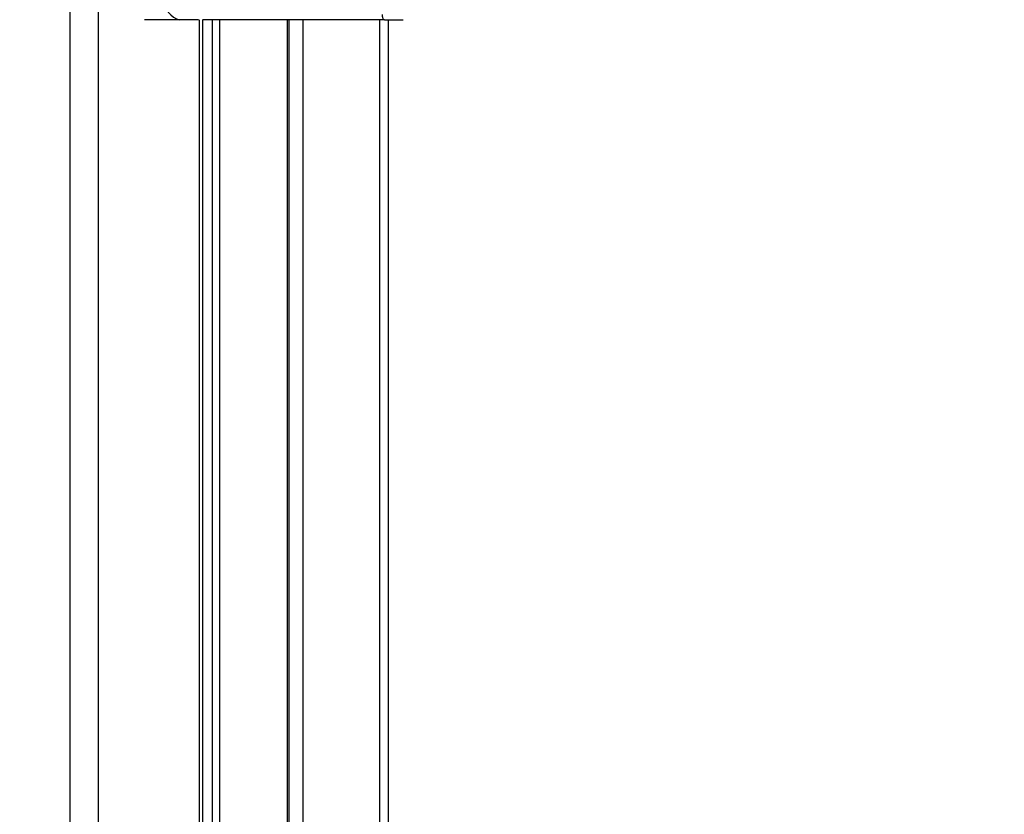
# Paper-space layout '3M DUO In Ground Anchor' of a CAD drawing. Header units: millimetres. Extents: x 10 to 10335, y 20 to 7920.
# Tile 37 of 116: x 3616 to 3811, y 2929 to 3086. Entities that reach past the tile are written whole.
import ezdxf

# ---------------------------------------------------------------- set-up
doc = ezdxf.new("R2010")
doc.units = ezdxf.units.MM
doc.layers.add('COMPONENT_GEOMETRY', color=7, linetype='Continuous')
doc.styles.add('SLDTEXTSTYLE0', font='TXT', dxfattribs={"width": 0.75})
doc.dimstyles.new('SLDDIMSTYLE1', dxfattribs={"dimtxt": 75, "dimasz": 3.302, "dimexe": 0, "dimexo": 0.0625, "dimgap": 18.75, "dimtad": 0, "dimtih": 1, "dimtoh": 1, "dimdec": 0, "dimrnd": 1e-09, "dimzin": 12, "dimdsep": 46, "dimtxsty": 'SLDTEXTSTYLE0', "dimsah": 1, "dimcen": 0.09, "dimadec": 0, "dimazin": 3, "dimtfac": 1, "dimtdec": 0, "dimtofl": 0, "dimtmove": 0, "dimatfit": 3, "dimfxl": 1, "dimfrac": 2, "dimtolj": 1, "dimtzin": 12, "dimarcsym": 0})

# ---------------------------------------------------------------- blocks, each defined once
blk = doc.blocks.new('_D_22')
at = {"layer": 'COMPONENT_GEOMETRY', "color": 7}
for p, q in [((639.01, 3169.17), (6134.31, 3169.17)), ((6131.14, 3169.17), (6131.14, 2114.82)), ((6131.14, 941.4), (6131.14, 1995.75)), ((3715.96, 941.4), (6134.31, 941.4))]:
    blk.add_line(p, q, dxfattribs=at)
for points in [[(6131.14, 3169.17), (6130.63, 3165.87), (6131.65, 3165.87)], [(6131.14, 941.4), (6131.65, 944.7), (6130.63, 944.7)]]:
    blk.add_solid(points, dxfattribs=at)
at = {"layer": 'COMPONENT_GEOMETRY', "color": 7, "insert": (6020.31, 2092.43), "char_height": 75, "attachment_point": 1, "style": 'SLDTEXTSTYLE0'}
blk.add_mtext('2228', dxfattribs=at)

psp = doc.layouts.new('3M DUO In Ground Anchor')

# ---------------------------------------------------------------- linework, layer by layer
at = {"color": 8, "linetype": 'Continuous', "lineweight": 25}
for p, q in [((3625.68, 977.9), (3625.68, 3851.9)), ((3631.22, 3851.9), (3631.22, 977.9)), ((3651.26, 2829.76), (3651.26, 3086.43)), ((3653.85, 2833.61), (3653.85, 3086.43)), ((3655.24, 3086.43), (3655.24, 2835.08)), ((3668.71, 2837.33), (3668.71, 3086.43)), ((3671.72, 3086.43), (3671.72, 2835.73)), ((3686.96, 2834), (3686.96, 3086.43))]:
    psp.add_line(p, q, dxfattribs=at)
at = {"color": 7, "linetype": 'Continuous', "lineweight": 25}
for p, q in [((3647.36, 3086.43), (3640.36, 3086.43)), ((3651.05, 3086.43), (3647.36, 3086.43)), ((3684.35, 3086.43), (3651.94, 3086.43)), ((3651.96, 2830.97), (3651.96, 3086.43)), ((3669.01, 2837.21), (3669.01, 3086.43)), ((3687.87, 3086.43), (3684.35, 3086.43)), ((3687.87, 3086.43), (3691.56, 3086.43)), ((3688.64, 3086.43), (3688.64, 2834.1))]:
    psp.add_line(p, q, dxfattribs=at)
at = {"color": 7, "linetype": 'Continuous', "lineweight": 25, "flags": 128}
psp.add_lwpolyline([(3687.87, 3086.43), (3687.79, 3086.45), (3687.72, 3086.51), (3687.65, 3086.6), (3687.59, 3086.72), (3687.54, 3086.88), (3687.51, 3087.05), (3687.48, 3087.24), (3687.48, 3087.43)], dxfattribs=at)
at = {"color": 8, "linetype": 'Continuous', "lineweight": 25, "flags": 128}
psp.add_lwpolyline([(3651.94, 3086.43), (3652.07, 3086.45), (3652.16, 3086.5)], dxfattribs=at)
at = {"color": 7, "linetype": 'Continuous', "lineweight": 25}
psp.add_arc((3648.07, 3089.93), 3.57, 171.9505, 258.5782, dxfattribs=at)

# ---------------------------------------------------------------- dimensions: what is measured, and where the dimension line sits
at = {"layer": 'COMPONENT_GEOMETRY', "color": 7}
dim = psp.add_linear_dim(base=(6131.14, 941.4), p1=(637.74, 3169.17), p2=(3714.69, 941.4), angle=90, dimstyle='SLDDIMSTYLE1', dxfattribs=at)
dim.commit()
dim.dimension.update_dxf_attribs({"geometry": '_D_22', "text_midpoint": (6131.14, 2055.29), "dimtype": 160})

doc.saveas('drawing.dxf')
